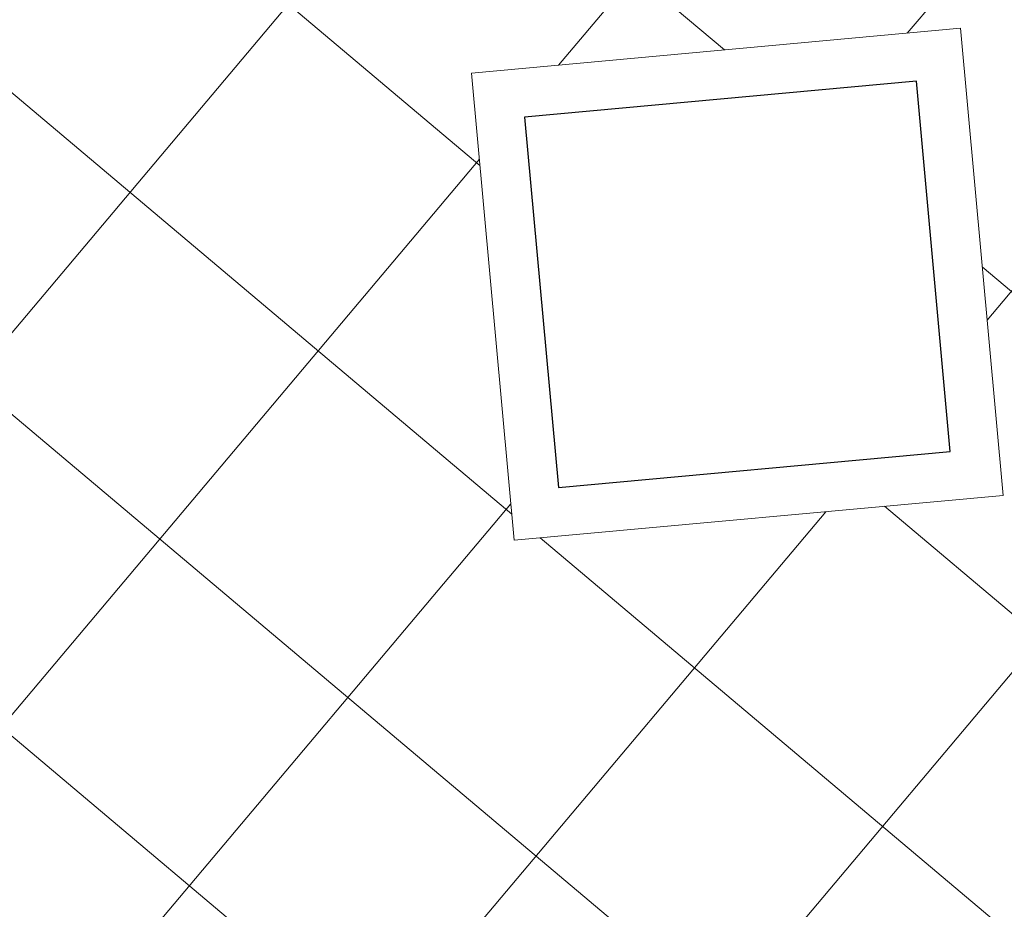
# Model space of a CAD drawing. Header units: millimetres. Extents: x 853417 to 929373, y -433185 to -369260.
# Tile 151 of 157: x 915910 to 917711, y -381085 to -379458. Entities that reach past the tile are written whole.
import ezdxf

# ---------------------------------------------------------------- set-up
doc = ezdxf.new("R2010")
doc.units = ezdxf.units.MM
for name, color, linetype, lineweight in [('KOKO-FLOR-PATT', 7, 'Continuous', 9), ('KOKO-WALL', 7, 'Continuous', 9), ('KOKO_WALL', 7, 'Continuous', 9)]:
    doc.layers.add(name, color=color, linetype=linetype, lineweight=lineweight)

# ---------------------------------------------------------------- blocks, each defined once
blk = doc.blocks.new('Kate2 - Kate2-6914915-1 korrus_SA_kunstihanke plaan')
at = {"layer": 'KOKO_WALL'}
for p, q in [((408361, 905144.8), (409217.5, 905196)), ((409217.5, 905196), (409271.1, 904299.6)), ((408414.6, 904248.4), (408361, 905144.8)), ((409271.1, 904299.6), (408414.6, 904248.4))]:
    blk.add_line(p, q, dxfattribs=at)

msp = doc.modelspace()

# ---------------------------------------------------------------- hatches: boundary and pattern name
at = {"layer": 'KOKO-FLOR-PATT', "true_color": 0x800000}
h = msp.add_hatch(dxfattribs=at)
h.set_pattern_fill('FP_63', color=16, style=0, pattern_type=2)
h.set_pattern_definition([(229.899, (917089.4, -380009.36), (344.21, -289.86), []), (319.899, (917089.4, -380009.36), (289.86, 344.21), [])])
h.paths.add_polyline_path([(914551.9, -377667.8), (914601.7, -377663.3), (914677, -378510), (914627.2, -378514.4), (914552.1, -377670)], flags=0)
h.paths.add_polyline_path([(914949.2, -382674.1), (920321.5, -382213.7), (919891.9, -377423.5), (917346.4, -377649.8), (917370, -377925.5), (916703.1, -377981.8), (916663.4, -377725.5), (915517.4, -377827.4), (915495.3, -377604), (915425.3, -377610.2), (915423.1, -377590.3), (915398.4, -377590.3), (915394.2, -377562.8), (914549.3, -377637.9), (914551.9, -377667.8), (914527.2, -377671.4), (914526.6, -377690.1), (914457, -377696.3), (914476.5, -377919.9), (913877.5, -377973.2), (913918.2, -378455.5), (913927.3, -378454.7), (913930.6, -378494.6), (913920.7, -378495.6), (913995.7, -379392.3), (914004.9, -379391.5), (914008.2, -379431.4), (913998.3, -379432.4), (914040.6, -379944.3), (914278.6, -379924.6), (914312, -380321.3), (914751.9, -380284.9), (914928.7, -382426.5)], flags=0)
h.paths.add_polyline_path([(916814.6, -380409.9), (916736.3, -379555.5), (917630.5, -379473.5), (917708.9, -380327.9), (916833, -380408.2)], flags=0)
h.paths.add_polyline_path([(918816.4, -379405.6), (918768.8, -378848.8), (918818.3, -378844.6), (918777.6, -378438.1), (919229.2, -378392.9), (919284.8, -378948.9), (919233.3, -378954.1), (919268.5, -379367)], flags=0)

# ---------------------------------------------------------------- linework, layer by layer
at = {"layer": 'KOKO-WALL', "lineweight": 25}
for p, q in [((917550, -379570.2), (916833, -379636)), ((917612.1, -380247.4), (917550, -379570.2)), ((916833, -379636), (916895.1, -380313.1)), ((916895.1, -380313.1), (917612.1, -380247.4))]:
    msp.add_line(p, q, dxfattribs=at)

# ---------------------------------------------------------------- block references
at = {"layer": 'KOKO_WALL', "rotation": 271.815909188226}
msp.add_blockref('Kate2 - Kate2-6914915-1 korrus_SA_kunstihanke plaan', (0, 0), dxfattribs=at)

doc.saveas('drawing.dxf')
